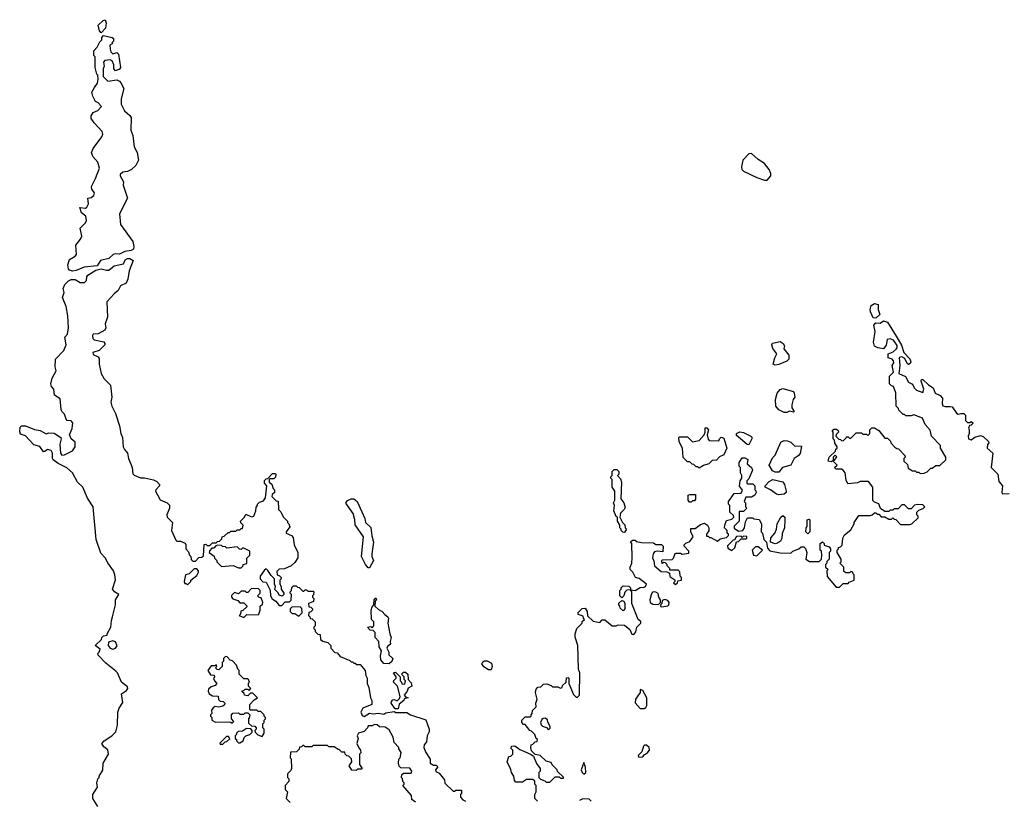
# Model space of a CAD drawing. Extents: x 1861455 to 2058065, y 200073 to 437907.
# Tile 222 of 256: x 1896362 to 1903887, y 323241 to 329210. Entities that reach past the tile are written whole.
import ezdxf

# ---------------------------------------------------------------- set-up
doc = ezdxf.new("R2010")
doc.units = 0

msp = doc.modelspace()

# ---------------------------------------------------------------- linework, layer by layer
at = {"layer": '0CON05XD'}
for points in [[(1896985, 329110), (1896972.5, 329125), (1896962.5, 329167.5), (1897000, 329205), (1897015, 329210), (1897022.5, 329185), (1897017.5, 329145), (1896985, 329110)], [(1896766.9, 327286.9), (1896744.2, 327294.2), (1896736.2, 327305), (1896731.2, 327335), (1896744.2, 327375.8), (1896787.4, 327402.6), (1896796, 327415), (1896792, 327485), (1896828, 327532), (1896838.1, 327555), (1896823.8, 327615), (1896864.1, 327655.9), (1896873.8, 327675), (1896868.3, 327708.3), (1896835, 327732.5), (1896822.5, 327775), (1896865, 327770), (1896874.4, 327775.6), (1896887, 327803), (1896883.9, 327846.1), (1896908.8, 327851.2), (1896928.8, 327865), (1896933.8, 327885), (1896912.5, 327915), (1896910.8, 327935), (1896942, 327995), (1896972.5, 328075), (1896959.5, 328119.5), (1896920, 328165), (1896910, 328195), (1896924, 328225), (1896990, 328315), (1896996.7, 328335), (1896992.5, 328355), (1896930.7, 328420.7), (1896907.5, 328455), (1896907.5, 328475), (1896925, 328500), (1896960, 328515), (1896987.5, 328545), (1896963, 328573), (1896942.5, 328585), (1896920, 328625), (1896913.6, 328656.4), (1896935, 328692.5), (1896957.5, 328725), (1896962.5, 328755), (1896960, 328785), (1896953, 328793), (1896940, 328845), (1896940, 328925), (1896930, 328935), (1896928.3, 328971.7), (1896955, 329000), (1896975, 329040), (1896990, 329055), (1896990, 329075), (1897001.7, 329088.3), (1897070, 329075), (1897080, 329065), (1897080, 329045), (1897070, 329035), (1897070, 329025), (1897050, 329015), (1897052.5, 328985), (1897060, 328965), (1897075, 328950), (1897105, 328960), (1897117, 328947), (1897132.5, 328845), (1897125, 328832.5), (1897095, 328820), (1897083, 328833), (1897082.5, 328865), (1897070, 328895), (1897055, 328902.5), (1897011.7, 328898.3), (1897002.5, 328885), (1897007.5, 328855), (1897000, 328835), (1897000, 328775), (1897035, 328740), (1897105, 328750), (1897125, 328740), (1897135, 328727.5), (1897158.8, 328685), (1897138, 328605), (1897137.5, 328565), (1897164.2, 328514.2), (1897205, 328477.5), (1897213, 328463), (1897212, 328365), (1897226.2, 328325), (1897237.7, 328237.7), (1897260, 328195), (1897270, 328135), (1897250, 328095), (1897216.1, 328063.9), (1897185, 328050), (1897150, 328045), (1897130, 328025), (1897130, 328015), (1897155, 327970), (1897153.8, 327945), (1897186.2, 327845), (1897123.8, 327725), (1897132.7, 327642.7), (1897226.9, 327515), (1897235.6, 327475), (1897232, 327455), (1897215, 327444), (1897165, 327437.5), (1897125, 327416), (1897095, 327418.8), (1897076.1, 327413.9), (1897042.5, 327385), (1896981.1, 327368.9), (1896955, 327329.2), (1896855, 327317.8), (1896795, 327291.1), (1896766.9, 327286.9)], [(1902075, 327983.3), (1902103.3, 328015), (1902103.8, 328035), (1902091.2, 328065), (1902055, 328111.2), (1902005, 328141.2), (1901955, 328186.7), (1901935, 328183.3), (1901890, 328135), (1901878.6, 328085), (1901882, 328065), (1901895, 328052.5), (1901995, 328003.3), (1902053.6, 327983.6), (1902075, 327983.3)], [(1896716.4, 327016.4), (1896688.8, 327085), (1896701.2, 327125), (1896693.3, 327155), (1896706.2, 327185), (1896735, 327214.2), (1896755, 327222.9), (1896785, 327224.2), (1896825, 327200.8), (1896858.6, 327201.4), (1896873.8, 327215), (1896874.2, 327245), (1896882.4, 327257.6), (1896945, 327295.8), (1896985, 327304.4), (1897025, 327294), (1897044, 327296), (1897085, 327329.2), (1897156.9, 327343.1), (1897168.6, 327375), (1897185, 327384.3), (1897205, 327384.2), (1897228.6, 327368.6), (1897199.4, 327290.6), (1897190, 327225), (1897175.6, 327195), (1897133.8, 327175), (1897115, 327140), (1897083.3, 327115), (1897028.3, 327051.7), (1897033.8, 326935), (1897016.2, 326885), (1897020.8, 326855), (1897014.2, 326835.8), (1896962.4, 326807.6), (1896924.4, 326805.6), (1896918.6, 326795), (1896921.8, 326771.8), (1896931.3, 326761.3), (1897005, 326747.5), (1897012.5, 326735), (1897012.5, 326725), (1896970.5, 326679.5), (1896920, 326665), (1896925, 326651.2), (1896961.7, 326631.7), (1896970.7, 326619.3), (1896969.2, 326575), (1896985.7, 326505.7), (1897008, 326465), (1897055.8, 326415), (1897065.7, 326325), (1897060, 326285), (1897065.8, 326255), (1897095, 326200), (1897124.1, 326104.1), (1897134.2, 326045), (1897147.5, 326015), (1897154.3, 325944.3), (1897163, 325923), (1897186.7, 325895), (1897193.8, 325855), (1897220.8, 325785), (1897226.4, 325736.4), (1897236.4, 325726.4), (1897285, 325706.7), (1897315, 325706.7), (1897385, 325692.5), (1897409.3, 325679.3), (1897430, 325655), (1897430, 325645), (1897402.5, 325615), (1897400, 325605), (1897435, 325537.5), (1897490, 325515), (1897507, 325497), (1897507.5, 325475), (1897487.5, 325425), (1897490, 325405), (1897530, 325365), (1897523.3, 325305), (1897555, 325230), (1897563, 325223), (1897591.7, 325221.7), (1897626.4, 325206.4), (1897632.5, 325195), (1897633, 325163), (1897651.7, 325141.7), (1897660, 325115), (1897670, 325105), (1897673, 325083), (1897685, 325070), (1897705, 325070), (1897731.7, 325098.3), (1897755, 325100), (1897768.3, 325111.7), (1897771.7, 325198.3), (1897785, 325200), (1897795, 325190), (1897815, 325190), (1897835, 325210), (1897865, 325210), (1897875, 325220), (1897888.3, 325221.7), (1897908.3, 325241.7), (1897910, 325255), (1897925, 325260), (1897955, 325290), (1897965, 325290), (1897975, 325300), (1898015, 325300), (1898025, 325310), (1898045, 325310), (1898055, 325320), (1898065, 325320), (1898070, 325345), (1898051.7, 325361.7), (1898050, 325375), (1898080, 325405), (1898091.7, 325428.3), (1898135, 325407.5), (1898152.5, 325415), (1898167.5, 325455), (1898168.3, 325481.7), (1898180, 325495), (1898180, 325505), (1898195, 325520), (1898225, 325530), (1898240, 325555), (1898250, 325645), (1898232.5, 325665), (1898233.3, 325686.7), (1898245, 325700), (1898258.3, 325701.7), (1898295, 325740), (1898315, 325740), (1898320, 325735), (1898318.3, 325711.7), (1898305, 325700), (1898275, 325700), (1898270, 325695), (1898270, 325675), (1898288.3, 325658.3), (1898300, 325625), (1898310, 325615), (1898310, 325595), (1898291.7, 325578.3), (1898290, 325565), (1898321.7, 325531.7), (1898338.3, 325528.3), (1898340, 325465), (1898357, 325447), (1898375, 325410), (1898410, 325375), (1898410, 325365), (1898420, 325355), (1898427, 325333), (1898400, 325295), (1898400, 325285), (1898440, 325265), (1898451.7, 325251.7), (1898460, 325195), (1898487.5, 325135), (1898487.5, 325095), (1898465, 325060), (1898437, 325033), (1898385, 325010), (1898345, 325007.5), (1898328.3, 324991.7), (1898330, 324965), (1898348.3, 324958.3), (1898360, 324945), (1898360, 324935), (1898350, 324925), (1898350, 324895), (1898360, 324875), (1898360, 324855), (1898380, 324825), (1898380, 324815), (1898368.3, 324801.7), (1898345, 324810), (1898338.3, 324828.3), (1898313, 324853), (1898317.5, 324875), (1898310, 324895), (1898310, 324935), (1898285, 324960), (1898259.3, 324999.3), (1898245, 325010), (1898231.7, 324998.3), (1898200, 324955), (1898200, 324935), (1898221.7, 324911.7), (1898245, 324910), (1898277, 324847), (1898280, 324805), (1898291.7, 324781.7), (1898320, 324765), (1898345, 324730), (1898365, 324730), (1898391.7, 324758.3), (1898425, 324760), (1898438.3, 324771.7), (1898440, 324815), (1898430, 324825), (1898430, 324835), (1898440, 324845), (1898441.7, 324868.3), (1898455, 324880), (1898475, 324880), (1898485, 324870), (1898498.3, 324868.3), (1898525, 324840), (1898535, 324840), (1898545, 324850), (1898555, 324850), (1898565, 324840), (1898605, 324840), (1898610, 324835), (1898608.3, 324811.7), (1898600, 324805), (1898600, 324795), (1898610, 324785), (1898608.3, 324761.7), (1898570, 324745), (1898571.7, 324721.7), (1898588.3, 324718.3), (1898600, 324705), (1898600, 324695), (1898588.3, 324681.7), (1898571.7, 324678.3), (1898570, 324655), (1898580, 324645), (1898581.7, 324631.7), (1898598.3, 324628.3), (1898620, 324605), (1898620, 324575), (1898610, 324565), (1898610, 324555), (1898620, 324545), (1898621.7, 324531.7), (1898641.7, 324511.7), (1898658.3, 324508.3), (1898661.7, 324471.7), (1898678.3, 324458.3), (1898718.3, 324448.3), (1898740, 324425), (1898740, 324405), (1898771.7, 324371.7), (1898788.3, 324368.3), (1898811.7, 324341.7), (1898885, 324310), (1898895, 324300), (1898905, 324300), (1898915, 324290), (1898925, 324290), (1898935, 324280), (1898965, 324280), (1899002.5, 324235), (1899007.5, 324195), (1899017.5, 324175), (1899017.5, 324135), (1899030, 324105), (1899043.6, 324023.6), (1899052.5, 324005), (1899052.5, 323975), (1898983.6, 323946.4), (1898970, 323915), (1898980.7, 323890.7), (1898995, 323882.5), (1899035, 323906.7), (1899065, 323903.3), (1899105, 323908.8), (1899145, 323900), (1899160.7, 323909.3), (1899225, 323920), (1899237, 323913), (1899321.7, 323911.7), (1899350, 323895), (1899465, 323857.5), (1899492.5, 323785), (1899492.5, 323765), (1899477.5, 323735), (1899471.7, 323688.3), (1899452.5, 323665), (1899451.2, 323645), (1899465, 323607.5), (1899500, 323555), (1899500, 323525), (1899525, 323510), (1899545, 323510), (1899557, 323497), (1899540, 323475), (1899541.7, 323461.7), (1899569.3, 323449.3), (1899608.3, 323398.3), (1899611.7, 323371.7), (1899675, 323310), (1899685, 323310), (1899695, 323320), (1899738.3, 323318.3), (1899740, 323295), (1899730, 323285), (1899730, 323265), (1899750, 323245), (1899770, 323235)], [(1902905, 326927.5), (1902885, 326930), (1902863.8, 326975), (1902861.2, 326995), (1902870, 327025), (1902895, 327040), (1902922.5, 327032.5), (1902923.8, 326995), (1902936.7, 326955), (1902905, 326927.5)], [(1896960, 323195), (1896920, 323255), (1896920, 323285), (1896957, 323343), (1896952.5, 323375), (1896960, 323405), (1896970, 323415), (1896970, 323425), (1896997, 323473), (1897000, 323525), (1897040, 323595), (1897037, 323627), (1897005, 323650), (1896990, 323675), (1897007.5, 323695), (1897067.5, 323735), (1897097.5, 323765), (1897110, 323815), (1897112.5, 323915), (1897123, 323947), (1897151.7, 323988.3), (1897140, 324055), (1897179.3, 324080.7), (1897187.5, 324095), (1897185, 324110), (1897140, 324145), (1897110, 324215), (1897098.3, 324228.3), (1897020.7, 324290.7), (1896961.7, 324351.7), (1896960, 324365), (1896970, 324375), (1896977, 324397), (1896940, 324425), (1896988.3, 324471.7), (1896990, 324485), (1897001.7, 324498.3), (1897030, 324505), (1897030, 324515), (1897060, 324565), (1897063.3, 324615), (1897072.5, 324645), (1897093.3, 324735), (1897094, 324775), (1897120, 324815), (1897086.1, 324836.1), (1897072.5, 324855), (1897093.6, 324926.4), (1897090, 324965), (1897078.8, 324995), (1897035.9, 325055.9), (1897016.2, 325095), (1896981.7, 325131.7), (1896946.2, 325235), (1896923.8, 325485), (1896881.5, 325551.5), (1896845.7, 325635), (1896804.4, 325674.4), (1896766.2, 325745), (1896723.6, 325783.6), (1896656.4, 325816.4), (1896617.5, 325845), (1896612.5, 325855), (1896614.2, 325895), (1896602.5, 325915), (1896575, 325924.2), (1896555, 325907.5), (1896545, 325906.7), (1896517.3, 325947.3), (1896469.6, 325959.6), (1896406.9, 326026.9), (1896369.7, 326039.7), (1896362.3, 326057.7), (1896366, 326094), (1896376.1, 326103.9), (1896405.9, 326104.1), (1896475, 326076), (1896518, 326068), (1896563.6, 326043.6), (1896585, 326050), (1896625, 326047.5), (1896675.6, 326015.6), (1896680, 326005), (1896669.4, 325965), (1896673.3, 325895), (1896685, 325880), (1896705, 325881.9), (1896765, 325912.2), (1896786.8, 325945), (1896785, 325980), (1896756.7, 326005), (1896744.2, 326035), (1896764.4, 326085), (1896767.7, 326127.7), (1896755, 326141.9), (1896725.9, 326145.9), (1896716.2, 326155), (1896704, 326195), (1896684, 326215), (1896678.8, 326228.8), (1896671.9, 326311.9), (1896627.9, 326337.9), (1896624, 326385), (1896605.6, 326405.6), (1896600, 326425), (1896611.3, 326468.7), (1896640, 326525), (1896633.3, 326555), (1896636, 326615), (1896699.6, 326680.4), (1896716.3, 326723.7), (1896707.5, 326782.5), (1896728.6, 326805), (1896736.5, 326855), (1896731.4, 326945), (1896716.4, 327016.4)], [(1900215, 323617.5), (1900272.5, 323592.5), (1900288.3, 323578.3), (1900313, 323523), (1900340, 323485), (1900340, 323465), (1900330, 323455), (1900330, 323415), (1900341.7, 323401.7), (1900375, 323390), (1900385, 323380), (1900415, 323380), (1900455, 323420), (1900485, 323420), (1900495, 323410), (1900518.3, 323411.7), (1900518.3, 323418.3), (1900471.7, 323461.7), (1900470, 323475), (1900431.7, 323511.7), (1900425, 323530), (1900385, 323540), (1900340, 323585), (1900301.7, 323591.7), (1900275, 323620), (1900267.5, 323645), (1900270, 323665), (1900285, 323670), (1900301.7, 323688.3), (1900318.3, 323691.7), (1900320, 323705), (1900310, 323715), (1900300, 323745), (1900275, 323770), (1900260, 323775), (1900225, 323820), (1900211.7, 323821.7), (1900200, 323835), (1900200, 323855), (1900225, 323880), (1900265, 323880), (1900270, 323885), (1900270, 323895), (1900280, 323905), (1900281.7, 323928.3), (1900310, 323955), (1900307.5, 323985), (1900316.7, 324015), (1900303.3, 324065), (1900308.3, 324091.7), (1900323, 324107), (1900345, 324110), (1900365, 324130), (1900391.7, 324131.7), (1900425, 324120), (1900435, 324110), (1900475, 324110), (1900495, 324100), (1900507, 324103), (1900511.7, 324118.3), (1900540, 324145), (1900541.7, 324178.3), (1900555, 324180), (1900560, 324175), (1900560, 324135), (1900595, 324050), (1900615, 324030), (1900625, 324030), (1900640, 324045), (1900642.5, 324215), (1900632.5, 324245), (1900627.5, 324425), (1900608.3, 324488.3), (1900607.5, 324515), (1900620, 324555), (1900660, 324595), (1900661.7, 324608.3), (1900680, 324625), (1900670, 324635), (1900668.3, 324648.3), (1900631.7, 324661.7), (1900631.7, 324678.3), (1900661.7, 324708.3), (1900685, 324710), (1900700, 324685), (1900701.7, 324651.7), (1900745, 324610), (1900795, 324600), (1900815, 324620), (1900835, 324620), (1900890, 324575), (1900920, 324575), (1900935, 324582.5), (1900985, 324580), (1901026.4, 324546.4), (1901041.7, 324511.7), (1901055, 324510), (1901071.7, 324528.3), (1901080, 324565), (1901110, 324595), (1901108.3, 324608.3), (1901090, 324625), (1901041.2, 324745), (1901040, 324835), (1901030, 324850), (1901065, 324846.2), (1901105, 324868.6), (1901135, 324870), (1901145.6, 324875), (1901152.9, 324895), (1901096.7, 324936.7), (1901067.5, 324945), (1901047.5, 324985), (1901027.5, 325005), (1901027.5, 325025), (1901040, 325055), (1901042.5, 325095), (1901040, 325205), (1901031.7, 325218.3), (1901045, 325230), (1901065, 325230), (1901075, 325220), (1901115, 325212.5), (1901205, 325210), (1901225, 325197.5), (1901268.3, 325198.3), (1901280, 325185), (1901278.3, 325141.7), (1901235, 325147.5), (1901215, 325140), (1901203, 325127), (1901197.5, 325095), (1901208.3, 325071.7), (1901213, 325033), (1901265, 324990), (1901307.5, 324987.5), (1901328.3, 324978.3), (1901331.7, 324951.7), (1901368.3, 324928.3), (1901370, 324915), (1901360, 324905), (1901375, 324892.5), (1901390, 324905), (1901391.7, 324918.3), (1901420, 324925), (1901420, 324945), (1901410, 324955), (1901408.3, 324988.3), (1901395, 325000), (1901331.7, 325001.7), (1901330, 325015), (1901310, 325035), (1901310, 325045), (1901298.3, 325058.3), (1901285, 325060), (1901271.7, 325051.7), (1901270, 325075), (1901275, 325080), (1901348.3, 325081.7), (1901358.3, 325091.7), (1901371.7, 325128.3), (1901378.3, 325131.7), (1901411.7, 325131.7), (1901425, 325122.5), (1901475, 325130), (1901477, 325147), (1901440, 325185), (1901440, 325195), (1901453, 325207), (1901485, 325220), (1901510, 325255), (1901492.5, 325295), (1901491.7, 325318.3), (1901525, 325320), (1901565, 325350), (1901595, 325360), (1901620, 325345), (1901630, 325325), (1901628.3, 325301.7), (1901610, 325275), (1901611.7, 325261.7), (1901625, 325260), (1901635, 325250), (1901645, 325250), (1901695, 325222.5), (1901715, 325240), (1901765, 325250), (1901780, 325265), (1901780, 325275), (1901770, 325285), (1901770, 325305), (1901750, 325325), (1901752.5, 325345), (1901765, 325380), (1901805, 325390), (1901820, 325405), (1901818.3, 325418.3), (1901790, 325445), (1901790, 325495), (1901780, 325505), (1901780, 325525), (1901821.7, 325588.3), (1901875, 325590), (1901887, 325613), (1901862.5, 325642.5), (1901867.5, 325685), (1901882.5, 325705), (1901882.5, 325725), (1901870, 325745), (1901870, 325785), (1901860, 325795), (1901860, 325825), (1901885, 325860), (1901905, 325860), (1901927, 325847), (1901923, 325813), (1901956.4, 325786.4), (1901963.3, 325765), (1901935, 325700), (1901920, 325685), (1901920, 325665), (1901925, 325660), (1901965, 325660), (1901980, 325645), (1901980, 325615), (1901988.3, 325608.3), (1901990, 325595), (1901980, 325575), (1901955, 325560), (1901911.7, 325558.3), (1901900, 325525), (1901910, 325515), (1901910, 325485), (1901920, 325475), (1901895, 325450), (1901861.7, 325448.3), (1901860, 325375), (1901821.7, 325338.3), (1901821.7, 325321.7), (1901855, 325300), (1901890, 325305), (1901902.5, 325325), (1901908.3, 325371.7), (1901925, 325400), (1901965, 325400), (1901973, 325393), (1902015, 325387.5), (1902032.5, 325355), (1902030, 325295), (1902040, 325285), (1902050, 325235), (1902070, 325215), (1902078.3, 325168.3), (1902095, 325150), (1902175, 325133.3), (1902255, 325130), (1902270, 325145), (1902317, 325163), (1902335, 325180), (1902355, 325180), (1902367, 325167), (1902377.5, 325135), (1902370, 325085), (1902398.3, 325068.3), (1902471.7, 325068.3), (1902490, 325085), (1902492.5, 325115), (1902490, 325145), (1902480, 325155), (1902480, 325205), (1902497, 325217), (1902510, 325205), (1902511.7, 325191.7), (1902548.3, 325178.3), (1902560, 325165), (1902560, 325145), (1902550, 325135), (1902550, 325085), (1902531.7, 325068.3), (1902530, 325055), (1902520, 325045), (1902520, 325025), (1902540, 325005), (1902530, 324995), (1902533, 324953), (1902601.7, 324871.7), (1902628.3, 324871.7), (1902655, 324900), (1902695, 324900), (1902701.7, 324908.3), (1902740, 324925), (1902740, 324965), (1902731.7, 324971.7), (1902730, 324985), (1902715, 324990), (1902705, 324980), (1902675, 324980), (1902661.7, 324991.7), (1902660, 325025), (1902630, 325055), (1902640, 325065), (1902640, 325085), (1902610, 325135), (1902610, 325155), (1902620, 325165), (1902620, 325175), (1902635, 325180), (1902647, 325193), (1902652.5, 325245), (1902665, 325270), (1902715, 325310), (1902740, 325355), (1902740, 325365), (1902775, 325420), (1902861.7, 325418.3), (1902877, 325423), (1902895, 325440), (1902905, 325440), (1902915, 325430), (1902928.3, 325428.3), (1902945, 325410), (1902975, 325410), (1903005, 325390), (1903025, 325390), (1903035, 325400), (1903045, 325390), (1903058.3, 325388.3), (1903095, 325350), (1903165, 325350), (1903180, 325355), (1903228.3, 325401.7), (1903230, 325415), (1903220, 325425), (1903220, 325445), (1903235, 325460), (1903268.3, 325471.7), (1903280, 325485), (1903265, 325500), (1903225, 325502.5), (1903201.7, 325498.3), (1903175, 325470), (1903155, 325470), (1903125, 325500), (1903105, 325500), (1903075, 325470), (1903045, 325470), (1903035, 325460), (1903015, 325460), (1903005, 325450), (1902975, 325450), (1902941.7, 325471.7), (1902928.3, 325508.3), (1902895, 325520), (1902883, 325533), (1902882.5, 325635), (1902848.3, 325678.3), (1902785, 325680), (1902765, 325670), (1902691.7, 325661.7), (1902678.3, 325688.3), (1902670, 325745), (1902656.4, 325766.4), (1902643, 325773), (1902603, 325773), (1902590, 325785), (1902610, 325805), (1902581.7, 325831.7), (1902580, 325840), (1902588.3, 325841.7), (1902608.3, 325868.3), (1902595, 325880), (1902580, 325865), (1902580, 325840), (1902565, 325830), (1902540, 325835), (1902550, 325865), (1902598.3, 325911.7), (1902600, 325925), (1902610, 325935), (1902610, 325945), (1902593, 325973), (1902590, 325995), (1902580, 326005), (1902580, 326055), (1902571.7, 326068.3), (1902585, 326080), (1902605, 326080), (1902618.3, 326068.3), (1902620, 326055), (1902601.7, 326038.3), (1902600, 326025), (1902621.7, 326001.7), (1902635, 326000), (1902645, 325990), (1902658.3, 325991.7), (1902680, 326015), (1902680, 326020), (1902695, 326020), (1902705, 326010), (1902715, 326010), (1902755, 326050), (1902795, 326050), (1902805, 326040), (1902835, 326040), (1902845, 326030), (1902860, 326045), (1902860, 326075), (1902875, 326090), (1902895, 326090), (1902928.3, 326068.3), (1902975, 326010), (1902995, 326010), (1903008.3, 325998.3), (1903018.3, 325988.3), (1903020, 325975), (1903051.7, 325941.7), (1903065, 325930), (1903078.3, 325928.3), (1903128.3, 325878.3), (1903130, 325865), (1903120, 325855), (1903120, 325835), (1903148.3, 325808.3), (1903151.7, 325781.7), (1903185, 325760), (1903205, 325760), (1903215, 325750), (1903235, 325750), (1903245, 325740), (1903275, 325743.3), (1903297, 325753), (1903325, 325780), (1903335, 325780), (1903365, 325800), (1903395, 325800), (1903440, 325845), (1903440, 325865), (1903400, 325935), (1903400, 325955), (1903330, 326025), (1903321.7, 326071.7), (1903282.5, 326115), (1903263, 326163), (1903195, 326187.5), (1903175, 326180), (1903135, 326180), (1903125, 326190), (1903115, 326190), (1903080, 326225), (1903078.3, 326238.3), (1903060, 326255), (1903057, 326357), (1903040, 326405), (1903025, 326410), (1903010, 326425), (1903010, 326485), (1903040, 326515), (1903030, 326565), (1903042.5, 326585), (1903041.7, 326601.7), (1903030, 326615), (1903000, 326625), (1903000, 326655), (1903038.6, 326671.4), (1903060.5, 326689.5), (1903068, 326702), (1903068, 326718), (1903039.3, 326759.3), (1903015, 326770), (1902992.5, 326765), (1902985, 326722.5), (1902965, 326692.5), (1902920.7, 326700.7), (1902895, 326712.5), (1902887.5, 326745), (1902900, 326825), (1902890, 326875), (1902905, 326892.5), (1902939.3, 326890.7), (1902965, 326907.5), (1902995, 326897.5), (1903060.7, 326790.7)], [(1902135, 326567.5), (1902120, 326575), (1902132.5, 326625), (1902150, 326655), (1902117.1, 326697.1), (1902110, 326725), (1902115, 326737.5), (1902175, 326750), (1902197.5, 326735), (1902207.5, 326715), (1902203, 326693), (1902240, 326645), (1902240, 326615), (1902225, 326600), (1902165, 326573.3), (1902135, 326567.5)], [(1903060.7, 326790.7), (1903101.7, 326721.7), (1903120, 326665), (1903165, 326617.5), (1903172.5, 326595), (1903168.3, 326581.7), (1903155, 326572.5), (1903145, 326580), (1903128.3, 326618.3), (1903105, 326632.5), (1903083.6, 326626.4), (1903090, 326565), (1903080, 326505), (1903133, 326483), (1903155, 326437.5), (1903185, 326422.5), (1903197.5, 326395), (1903215, 326376.7), (1903265, 326360), (1903272.5, 326385), (1903252.5, 326445), (1903255, 326460), (1903265, 326460), (1903308.3, 326418.3), (1903342.5, 326395), (1903360, 326355), (1903396.1, 326336.1), (1903416.1, 326316.1), (1903411.9, 326275), (1903418.5, 326258.5), (1903435, 326251.4), (1903473.6, 326253.6), (1903488.8, 326248.8), (1903520.7, 326200.7), (1903535, 326192.5), (1903555, 326200), (1903578.3, 326198.3), (1903590, 326185), (1903590, 326145), (1903605, 326130), (1903625, 326130), (1903635, 326137.5), (1903650, 326125), (1903635, 326110), (1903621.7, 326108.3), (1903613, 326087), (1903617.5, 326075), (1903617.5, 326045), (1903610, 326025), (1903613.3, 326005), (1903635, 325996.7), (1903663, 326017), (1903705, 326030), (1903725, 326023.3), (1903767.5, 325985), (1903770, 325975), (1903758.3, 325961.7), (1903757.5, 325935), (1903800, 325895), (1903787.5, 325785), (1903837.5, 325735), (1903845, 325680), (1903872.5, 325645), (1903867.5, 325595), (1903873.6, 325583.6), (1903925, 325587.5)], [(1902225, 326207.5), (1902205, 326207.5), (1902165, 326227.5), (1902140, 326255), (1902137.5, 326305), (1902152.5, 326355), (1902175, 326382.5), (1902195, 326390), (1902275, 326366.7), (1902282.5, 326355), (1902287.5, 326325), (1902273, 326307), (1902262.5, 326265), (1902263, 326243), (1902280, 326215), (1902275, 326210), (1902245, 326217.5), (1902225, 326207.5)], [(1901555, 325780), (1901545, 325790), (1901531.7, 325791.7), (1901515, 325810), (1901501.7, 325811.7), (1901485, 325830), (1901465, 325830), (1901431.7, 325861.7), (1901427.5, 325935), (1901403, 325983), (1901400, 326015), (1901405, 326020), (1901465, 326020), (1901505, 325982.5), (1901555, 325992.5), (1901592.5, 326035), (1901600, 326055), (1901601.7, 326088.3), (1901615, 326090), (1901627.5, 326075), (1901617.5, 326035), (1901623, 326003), (1901631.7, 325991.7), (1901705, 325990), (1901710, 326005), (1901723, 326017), (1901745, 326010), (1901767.5, 325935), (1901745, 325882.5), (1901711.7, 325868.3), (1901688.3, 325841.7), (1901655, 325840), (1901630, 325815), (1901588.3, 325801.7), (1901555, 325780)], [(1901935, 325960), (1901921.7, 325961.7), (1901870, 326005), (1901841.7, 326031.7), (1901840, 326045), (1901865, 326057.5), (1901895, 326052.5), (1901950, 326025), (1901957, 326017), (1901956.7, 326005), (1901935, 325960)], [(1902165, 325750), (1902135, 325750), (1902115, 325760), (1902090, 325805), (1902115, 325860), (1902135, 325880), (1902180.5, 325979.5), (1902205, 325991.2), (1902229.3, 325989.3), (1902255, 325980), (1902285, 325952.5), (1902338.3, 325948.3), (1902326.1, 325893.9), (1902312.5, 325875), (1902282.5, 325855), (1902256.7, 325803.3), (1902193, 325787), (1902165, 325750)], [(1900985, 325290), (1900971.7, 325291.7), (1900960, 325305), (1900960, 325315), (1900950, 325325), (1900950, 325345), (1900930, 325375), (1900930, 325405), (1900921.7, 325411.7), (1900902.5, 325455), (1900907.5, 325495), (1900900, 325515), (1900910, 325535), (1900910, 325605), (1900890, 325635), (1900890, 325695), (1900880, 325705), (1900880, 325715), (1900890, 325725), (1900890, 325755), (1900905, 325770), (1900925, 325770), (1900940, 325755), (1900940, 325735), (1900930, 325725), (1900955, 325700), (1900962.5, 325675), (1900956.4, 325546.4), (1900978.8, 325515), (1900988.8, 325481.2), (1900982.5, 325465), (1900953, 325437), (1900950, 325405), (1900970, 325365), (1900987, 325347), (1900990, 325325), (1901000, 325315), (1900985, 325290)], [(1902165, 325577.5), (1902145, 325582.5), (1902100, 325615), (1902060, 325635), (1902060, 325645), (1902090.7, 325679.3), (1902117, 325693), (1902195, 325677.5), (1902207.5, 325655), (1902220, 325605), (1902220, 325595), (1902205, 325582.5), (1902165, 325577.5)], [(1899035, 325020), (1899025, 325020), (1899003.9, 325043.9), (1898973.3, 325105), (1898990, 325255), (1898926.4, 325346.4), (1898923.8, 325385), (1898910, 325435), (1898853.6, 325513.6), (1898867, 325533), (1898895, 325547.5), (1898915, 325547.5), (1898942.5, 325525), (1899000.8, 325395), (1899006, 325365), (1899046.4, 325326.4), (1899053.6, 325263.6), (1899067.5, 325215), (1899052.5, 325125), (1899052.5, 325105), (1899066.2, 325075), (1899035, 325020)], [(1901495, 325520), (1901481.7, 325521.7), (1901470, 325535), (1901470, 325575), (1901485, 325580), (1901528.3, 325578.3), (1901527, 325543), (1901518.3, 325531.7), (1901505, 325530), (1901495, 325520)], [(1902135, 325203.3), (1902100, 325215), (1902103, 325247), (1902132.5, 325285), (1902147.5, 325315), (1902152.5, 325355), (1902180, 325405), (1902195, 325420), (1902210, 325405), (1902210, 325385), (1902206.4, 325323.6), (1902188.3, 325281.7), (1902186.4, 325243.6), (1902176.4, 325223.6), (1902155, 325207.5), (1902135, 325203.3)], [(1902385, 325280), (1902370, 325295), (1902372.5, 325325), (1902380, 325335), (1902380, 325385), (1902395, 325390), (1902400, 325385), (1902400, 325295), (1902385, 325280)], [(1901805, 325152.5), (1901827, 325173), (1901841.7, 325218.3), (1901855, 325220), (1901875, 325240), (1901915, 325240), (1901920, 325245), (1901918.3, 325258.3), (1901895, 325260), (1901885, 325250), (1901875, 325260), (1901841.7, 325258.3), (1901831.7, 325248.3), (1901828.3, 325231.7), (1901815, 325230), (1901773, 325187), (1901775, 325170), (1901805, 325152.5)], [(1898055, 325020), (1898070, 325035), (1898070, 325045), (1898098.3, 325051.7), (1898098.3, 325091.7), (1898120, 325115), (1898120, 325145), (1898075, 325170), (1898065, 325170), (1898055, 325160), (1898041.7, 325161.7), (1898025, 325180), (1897945, 325170), (1897935, 325180), (1897913, 325183), (1897905, 325190), (1897875, 325192.5), (1897861.7, 325188.3), (1897845, 325170), (1897831.7, 325168.3), (1897811.7, 325148.3), (1897810, 325135), (1897848.3, 325108.3), (1897851.7, 325091.7), (1897870, 325075), (1897870, 325065), (1897905, 325030), (1897995, 325037.5), (1898035, 325020), (1898055, 325020)], [(1901995, 325110), (1902040, 325155), (1902005, 325180), (1901985, 325180), (1901960, 325155), (1901970, 325115), (1901995, 325110)], [(1897645, 324890), (1897670, 324915), (1897670, 324925), (1897715, 324960), (1897730, 324985), (1897730, 324995), (1897715, 325010), (1897695, 325010), (1897658.3, 324971.7), (1897630, 324965), (1897620, 324915), (1897625, 324900), (1897635, 324900), (1897645, 324890)], [(1898075, 324640), (1898098.3, 324661.7), (1898185, 324660), (1898190, 324665), (1898200, 324695), (1898200, 324725), (1898218.3, 324741.7), (1898220, 324755), (1898208.3, 324788.3), (1898191.7, 324791.7), (1898180, 324805), (1898200, 324825), (1898200, 324845), (1898188.3, 324858.3), (1898135, 324860), (1898105, 324830), (1898095, 324830), (1898085, 324840), (1898055, 324840), (1898035, 324820), (1898005, 324830), (1897981.7, 324808.3), (1897980, 324795), (1897991.7, 324781.7), (1898028.3, 324768.3), (1898045, 324750), (1898075, 324750), (1898098.3, 324728.3), (1898098.3, 324721.7), (1898068.3, 324691.7), (1898051.7, 324688.3), (1898050, 324665), (1898040, 324655), (1898075, 324640)], [(1900965, 324790), (1900950, 324805), (1900950, 324845), (1900960, 324855), (1900960, 324865), (1900975, 324880), (1901018.3, 324878.3), (1901030, 324865), (1901030, 324850), (1901001.7, 324848.3), (1900988.3, 324831.7), (1900980, 324805), (1900965, 324790)], [(1899185, 324284), (1899146.1, 324286.1), (1899122.5, 324315), (1899120, 324345), (1899126.2, 324385), (1899110, 324415), (1899106, 324456), (1899080, 324485), (1899080, 324525), (1899065, 324540), (1899041.7, 324541.7), (1899020, 324565), (1899045, 324570), (1899055, 324560), (1899070, 324575), (1899070, 324605), (1899050, 324625), (1899047.5, 324695), (1899055, 324720), (1899070, 324735), (1899072.5, 324775), (1899085, 324790), (1899090, 324775), (1899080, 324765), (1899077.5, 324725), (1899105, 324700), (1899132.5, 324685), (1899151.7, 324661.7), (1899176.7, 324645), (1899180, 324635), (1899176, 324595), (1899190, 324515), (1899202.5, 324485), (1899194, 324455), (1899196.7, 324435), (1899173.6, 324416.4), (1899169.2, 324405), (1899183.8, 324375), (1899184.4, 324354.4), (1899212.9, 324325), (1899207.1, 324302.9), (1899185, 324284)], [(1901245, 324737.5), (1901260, 324755), (1901260, 324775), (1901247.5, 324795), (1901242.5, 324822.5), (1901225, 324833.3), (1901205, 324836.2), (1901195, 324830), (1901187.7, 324812.3), (1901179.2, 324775), (1901182, 324755), (1901202.1, 324742.1), (1901245, 324737.5)], [(1898495, 324650), (1898520, 324675), (1898518.3, 324708.3), (1898505, 324720), (1898441.7, 324718.3), (1898430, 324705), (1898430, 324685), (1898445, 324670), (1898465, 324670), (1898495, 324650)], [(1900975, 324690), (1900951.7, 324711.7), (1900950, 324725), (1900940, 324735), (1900941.7, 324748.3), (1900965, 324770), (1900980, 324765), (1900987.5, 324745), (1900987.5, 324705), (1900975, 324690)], [(1901265, 324720), (1901285, 324723.3), (1901315, 324728.8), (1901324.1, 324735.9), (1901326, 324755), (1901315, 324770), (1901293.8, 324776.2), (1901271.7, 324768.3), (1901270, 324745), (1901261.7, 324738.3), (1901260, 324725), (1901265, 324720)], [(1897075, 324396.2), (1897095, 324403.8), (1897108, 324422), (1897095, 324453.3), (1897075, 324461.2), (1897040, 324450), (1897037.5, 324425), (1897054.1, 324404.1), (1897075, 324396.2)], [(1898215, 323730), (1898230, 323755), (1898230, 323785), (1898220, 323795), (1898220, 323825), (1898230, 323835), (1898230, 323855), (1898240, 323865), (1898240, 323875), (1898230, 323885), (1898230, 323895), (1898205, 323920), (1898185, 323920), (1898175, 323930), (1898125, 323930), (1898120, 323935), (1898120, 323975), (1898155, 324010), (1898180, 324025), (1898145, 324060), (1898125, 324060), (1898105, 324040), (1898080, 324045), (1898078.3, 324058.3), (1898061.7, 324071.7), (1898061.7, 324078.3), (1898075, 324080), (1898085, 324090), (1898105, 324090), (1898115, 324080), (1898130, 324095), (1898110, 324115), (1898110, 324135), (1898117.5, 324145), (1898110, 324165), (1898105, 324170), (1898075, 324170), (1898061.7, 324181.7), (1898040, 324205), (1898040, 324235), (1898030, 324245), (1898020, 324275), (1897988.3, 324308.3), (1897971.7, 324311.7), (1897948.3, 324338.3), (1897935, 324340), (1897920, 324325), (1897920, 324305), (1897910, 324295), (1897910, 324265), (1897885, 324240), (1897871.7, 324241.7), (1897860, 324255), (1897870, 324265), (1897865, 324280), (1897855, 324270), (1897825, 324270), (1897800, 324235), (1897821.7, 324201.7), (1897848.3, 324198.3), (1897850, 324185), (1897843, 324173), (1897850, 324155), (1897870, 324135), (1897855, 324120), (1897825, 324110), (1897805, 324090), (1897802.5, 324075), (1897810, 324055), (1897835, 324040), (1897878.3, 324038.3), (1897881.7, 324011.7), (1897895, 324000), (1897917, 323997), (1897930, 323985), (1897928.3, 323971.7), (1897915, 323960), (1897885, 323952.5), (1897855, 323957.5), (1897840.7, 323949.3), (1897828.3, 323931.7), (1897830, 323905), (1897820, 323895), (1897820, 323885), (1897830, 323875), (1897830, 323855), (1897858.3, 323838.3), (1897955, 323842.5), (1897975, 323840), (1897985, 323830), (1898000, 323845), (1897980, 323865), (1897980, 323895), (1897991.7, 323908.3), (1898035, 323910), (1898045, 323900), (1898075, 323900), (1898085, 323910), (1898105, 323910), (1898120, 323895), (1898117, 323873), (1898110, 323865), (1898111.7, 323831.7), (1898135, 323810), (1898158.3, 323808.3), (1898170, 323795), (1898170, 323785), (1898160, 323775), (1898161.7, 323761.7), (1898183, 323743), (1898215, 323730)], [(1899965, 324240), (1899945, 324240), (1899910.7, 324260.7), (1899893.6, 324283.6), (1899900.7, 324299.3), (1899915, 324307.5), (1899935, 324307.5), (1899969.3, 324289.3), (1899972.5, 324265), (1899965, 324240)], [(1899255, 323940), (1899231.7, 323941.7), (1899202.5, 323985), (1899203, 323997), (1899215, 324010), (1899225, 324012.5), (1899247, 324003), (1899265, 324020), (1899270, 324035), (1899250, 324115), (1899220, 324145), (1899221.7, 324158.3), (1899240, 324175), (1899240, 324185), (1899220, 324215), (1899235, 324220), (1899258.3, 324198.3), (1899270, 324185), (1899270, 324155), (1899280, 324145), (1899281.7, 324131.7), (1899305, 324130), (1899310, 324155), (1899300, 324165), (1899300, 324185), (1899280, 324205), (1899295, 324220), (1899311.7, 324221.7), (1899327.5, 324205), (1899330, 324165), (1899355, 324140), (1899360, 324115), (1899331.7, 324098.3), (1899322.5, 324075), (1899300, 324045), (1899311.7, 324031.7), (1899330, 324025), (1899301.7, 324018.3), (1899297.5, 324005), (1899263.6, 323976.4), (1899255, 323940)], [(1901103.3, 323943.3), (1901135, 323944.4), (1901148.8, 323951.2), (1901155.8, 323965), (1901156, 324025), (1901125, 324080), (1901105, 324087.5), (1901103.3, 324065), (1901068.8, 324015), (1901067, 323987), (1901103.3, 323943.3)], [(1899388.3, 323228.3), (1899358.3, 323248.3), (1899357.5, 323277.5), (1899290, 323355), (1899300, 323365), (1899300, 323375), (1899290, 323385), (1899287, 323407), (1899280, 323415), (1899281.7, 323438.3), (1899295, 323450), (1899355, 323450), (1899360, 323465), (1899345, 323486.7), (1899275, 323490), (1899263, 323503), (1899257.5, 323525), (1899260, 323555), (1899270, 323565), (1899277, 323607), (1899260, 323635), (1899260, 323645), (1899223, 323683), (1899217.5, 323725), (1899185, 323780), (1899155, 323800), (1899113, 323803), (1899095, 323817.5), (1899075, 323820), (1899055, 323810), (1899025, 323810), (1899020, 323795), (1898995, 323767.5), (1898952.5, 323755), (1898942.5, 323735), (1898950, 323715), (1898940, 323675), (1898953, 323643), (1898967.5, 323625), (1898970, 323605), (1898960, 323595), (1898960, 323515), (1898980, 323485), (1898975, 323480), (1898945, 323480), (1898935, 323470), (1898901.7, 323471.7), (1898880, 323505), (1898900, 323535), (1898898.3, 323558.3), (1898878.3, 323578.3), (1898861.7, 323581.7), (1898850, 323595), (1898848.3, 323608.3), (1898825, 323610), (1898805, 323630), (1898795, 323630), (1898765, 323650), (1898725, 323650), (1898715, 323660), (1898605, 323660), (1898595, 323650), (1898545, 323650), (1898535, 323660), (1898525, 323660), (1898515, 323650), (1898501.7, 323648.3), (1898498.3, 323631.7), (1898478.3, 323611.7), (1898431.7, 323608.3), (1898430, 323565), (1898438.3, 323558.3), (1898440, 323485), (1898435, 323470), (1898410, 323445), (1898410, 323415), (1898420, 323405), (1898420, 323385), (1898390, 323355), (1898390, 323325), (1898410, 323305), (1898400, 323255), (1898430, 323225)], [(1900405, 323780), (1900417, 323793), (1900417.5, 323805), (1900398.3, 323838.3), (1900397, 323857), (1900379.3, 323869.3), (1900363, 323867), (1900351.7, 323858.3), (1900343, 323837), (1900348.3, 323818.3), (1900358.3, 323808.3), (1900388.3, 323798.3), (1900405, 323780)], [(1897915, 323670), (1897931.7, 323688.3), (1897945, 323690), (1897968.3, 323711.7), (1897958.3, 323728.3), (1897941.7, 323728.3), (1897891.7, 323678.3), (1897895, 323670), (1897915, 323670)], [(1898045, 323680), (1898070, 323695), (1898078.3, 323721.7), (1898090, 323735), (1898120, 323745), (1898138.3, 323761.7), (1898140, 323775), (1898128.3, 323788.3), (1898095, 323790), (1898065, 323770), (1898033, 323767), (1898020, 323755), (1898020, 323745), (1898010, 323735), (1898010, 323715), (1898020, 323705), (1898020, 323695), (1898035, 323680), (1898045, 323680)], [(1900320, 323235), (1900300, 323255), (1900300, 323285), (1900310, 323305), (1900310, 323355), (1900300, 323365), (1900298.3, 323388.3), (1900285, 323400), (1900235, 323400), (1900205, 323380), (1900155, 323380), (1900143, 323393), (1900140, 323425), (1900120, 323455), (1900117, 323477), (1900087.5, 323535), (1900100, 323575), (1900115, 323580), (1900130, 323595), (1900130, 323625), (1900118.3, 323638.3), (1900120, 323655), (1900147, 323657), (1900185, 323630), (1900215, 323617.5)], [(1901095, 323570), (1901125, 323572.5), (1901135, 323590), (1901158.8, 323601.2), (1901175.7, 323624.3), (1901173.8, 323645), (1901152.3, 323662.3), (1901137.7, 323662.3), (1901128.8, 323655), (1901118.3, 323611.7), (1901090, 323585), (1901095, 323570)], [(1900675, 323440), (1900690, 323455), (1900687.5, 323495), (1900675, 323530), (1900652.5, 323475), (1900660, 323455), (1900675, 323440)], [(1900730, 323235), (1900715, 323250), (1900665, 323252.5), (1900640.7, 323239.3)]]:
    msp.add_lwpolyline(points, dxfattribs=at)

doc.saveas('drawing.dxf')
